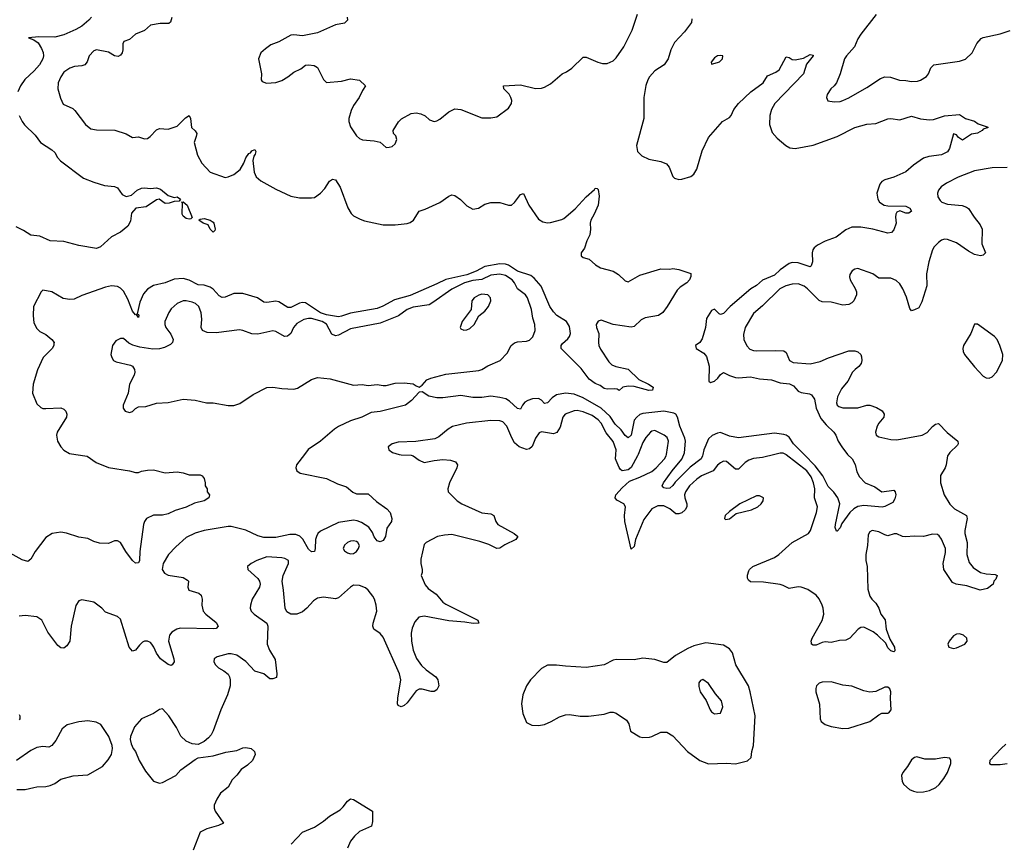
# Model space of a CAD drawing. Header units: inches. Extents: x 1603819 to 1745079, y 385938 to 533966.
# Tile 90 of 256: x 1632914 to 1639511, y 427395 to 432912. Entities that reach past the tile are written whole.
import ezdxf

# ---------------------------------------------------------------- set-up
doc = ezdxf.new("R2010")
doc.units = ezdxf.units.IN
doc.header["$MEASUREMENT"] = 0
doc.layers.add('B6432', color=7, linetype='Continuous')
doc.layers.add('B6433', color=7, linetype='Continuous')

msp = doc.modelspace()

# ---------------------------------------------------------------- linework, layer by layer
at = {"layer": 'B6432', "color": 5}
for points, elevation in [([(1633290, 430000), (1633367.4, 429987.4), (1633425.6, 429945.6), (1633510, 429912), (1633650, 429890.4), (1633690, 429879.1), (1633710, 429879.1), (1633730, 429887.7), (1633770, 429894.9), (1633810, 429896.3), (1633890, 429877.1), (1633970, 429882.6), (1634010, 429876.5), (1634050, 429863.8), (1634123.4, 429863.4), (1634136.4, 429856.4), (1634150, 429838), (1634157.3, 429810), (1634156, 429790), (1634170.8, 429770), (1634171.3, 429750), (1634186, 429730), (1634181, 429710), (1634151.3, 429690), (1634086.5, 429673.5), (1634030, 429647.4), (1633955.9, 429624.1), (1633910, 429602.3), (1633870, 429593.8), (1633810, 429593.3), (1633763.7, 429570), (1633750.3, 429550), (1633744.9, 429530), (1633720.3, 429350), (1633717.1, 429290), (1633710, 429274), (1633690, 429272.7), (1633670, 429289.5), (1633625.6, 429350), (1633590, 429409.3), (1633570, 429422), (1633550, 429420.9), (1633510, 429403.7), (1633450, 429406), (1633410, 429417.7), (1633370, 429436.9), (1633310, 429445.1), (1633228.1, 429471.9), (1633190, 429479.6), (1633131.3, 429470), (1633090, 429444.5), (1633018.4, 429350), (1632990, 429299), (1632970, 429282.7), (1632930, 429295.1), (1632850, 429338)], 340), ([(1634822.1, 430000), (1634768.2, 429930), (1634764.9, 429910), (1634770.5, 429890.5), (1634794.2, 429874.2), (1634970, 429839.6), (1635043.2, 429803.2), (1635103.5, 429783.5), (1635146.6, 429746.6), (1635170, 429736.9), (1635250, 429736), (1635304, 429684), (1635374.6, 429634.6), (1635396.3, 429610), (1635408.4, 429570), (1635404.4, 429550), (1635374.9, 429505.1), (1635364, 429450), (1635350, 429424), (1635330, 429414), (1635310, 429420.9), (1635290, 429447), (1635277.6, 429477.6), (1635253.5, 429513.5), (1635204.3, 429544.3), (1635175.8, 429555.8), (1635150, 429558.6), (1635050, 429544.7), (1634930, 429485.2), (1634912.8, 429470), (1634901.9, 429450), (1634896.3, 429430), (1634894.7, 429370), (1634890, 429349.6), (1634870, 429348.4), (1634850, 429365.3), (1634811.6, 429431.6), (1634792.1, 429452.1), (1634764.3, 429464.3), (1634724.8, 429464.8), (1634630, 429443.6), (1634550, 429443.5), (1634510, 429455), (1634430, 429493.5), (1634330, 429516.5), (1634310, 429516.8), (1634150.2, 429489.9), (1634090, 429471.6), (1634030, 429444.5), (1633959.3, 429380.7), (1633911.6, 429330), (1633875.3, 429270), (1633869.4, 429230), (1633885.5, 429205.5), (1633910, 429192.3), (1634010, 429174.7), (1634038.5, 429158.5), (1634046, 429150), (1634041.6, 429110), (1634047.7, 429090), (1634114.8, 429070), (1634130, 429057.3), (1634137, 429030), (1634134, 428990), (1634144.4, 428950), (1634161.3, 428930), (1634230, 428875.3), (1634243.7, 428850), (1634230, 428833.6), (1634210, 428830.9), (1633990, 428835.2), (1633968, 428830), (1633934, 428810), (1633918.3, 428790), (1633911.3, 428750), (1633946, 428630), (1633948.2, 428610), (1633936, 428590), (1633930, 428587.3), (1633910, 428593.3), (1633857.4, 428630), (1633830, 428667.8), (1633814, 428710), (1633800.7, 428730), (1633790, 428740.3), (1633770, 428748.9), (1633750, 428748.7), (1633738.1, 428741.9), (1633716.6, 428723.4), (1633690, 428689.5), (1633670, 428682), (1633647.6, 428710), (1633590, 428896), (1633570, 428915.1), (1633490, 428943.7), (1633463.7, 428970), (1633410, 429009.5), (1633330, 429026.6), (1633310, 429019.3), (1633290, 428988.7), (1633258.9, 428850), (1633250.3, 428750), (1633230, 428717.2), (1633210, 428701.2), (1633190, 428704.5), (1633170, 428720.7), (1633102.6, 428810), (1633061.6, 428890), (1633030, 428911.2), (1632950, 428920.5), (1632910, 428916.9)], 360), ([(1635456.9, 430000), (1635470, 429996.4), (1635535.9, 429995.9), (1635550.5, 429990.5), (1635590, 429961), (1635624.9, 429944.9), (1635690, 429960.3), (1635750, 429966.7), (1635801.3, 429961.3), (1635834.8, 429950), (1635847.7, 429930), (1635843.8, 429910), (1635793.7, 429810), (1635783.1, 429770), (1635783.8, 429750), (1635845.3, 429690), (1635876.4, 429670), (1636009.4, 429609.4), (1636070, 429601.5), (1636090, 429590.3), (1636104.6, 429550), (1636118.4, 429530), (1636227.7, 429470), (1636250.7, 429450), (1636237.3, 429430), (1636165.1, 429394.9), (1636130, 429372.6), (1636110.2, 429369.8), (1636056.6, 429396.6), (1635997.9, 429417.9), (1635810, 429462.6), (1635760.5, 429459.5), (1635714, 429450), (1635637.3, 429410), (1635624, 429396), (1635602.2, 429297.8), (1635600.7, 429270), (1635610.2, 429230), (1635610.2, 429210), (1635603.6, 429190), (1635630, 429126.5), (1635650, 429102.2), (1635703.4, 429063.3), (1635750, 429011.2), (1635770, 428996.6), (1635984, 428890), (1635991.3, 428870), (1635952.8, 428867.2), (1635896.4, 428876.4), (1635790, 428884.6), (1635624, 428916), (1635589.4, 428910.6), (1635562.1, 428877.9), (1635543.7, 428836.3), (1635537.8, 428802.2), (1635538.5, 428750), (1635550.2, 428690), (1635573.8, 428633.8), (1635606.4, 428586.4), (1635637.3, 428557.3), (1635701.6, 428510), (1635716.4, 428490), (1635723, 428450), (1635710, 428422.7), (1635690, 428412.3), (1635670, 428411.8), (1635610, 428427.8), (1635590, 428427.3), (1635570, 428416.2), (1635510, 428336), (1635490, 428318), (1635470, 428309.6), (1635450, 428319), (1635445.6, 428330), (1635448.1, 428368.1), (1635467.1, 428490), (1635459.4, 428530), (1635350, 428776.4), (1635330, 428800.3), (1635286, 428830), (1635281.2, 428850), (1635282.9, 428870), (1635308, 428950), (1635302.3, 428990), (1635291.2, 429030), (1635280.2, 429050), (1635250, 429089.8), (1635230, 429106.2), (1635190, 429122), (1635150, 429124.2), (1635130, 429111.8), (1635050, 429038.7), (1635030, 429033.6), (1634950, 429044.2), (1634910, 429036.8), (1634881.7, 429018.3), (1634838.7, 428970), (1634810, 428946), (1634770, 428931.1), (1634730, 428931.1), (1634705, 428945), (1634692.6, 428970), (1634682.6, 429090), (1634673, 429150), (1634680.5, 429190), (1634715.6, 429270), (1634715.1, 429290), (1634690, 429303.6), (1634670, 429308), (1634570, 429314.2), (1634502, 429290), (1634464, 429270), (1634441, 429250), (1634442.8, 429230), (1634510.6, 429170), (1634522, 429150), (1634526, 429130), (1634521.6, 429110), (1634472.4, 429030), (1634460.4, 428990), (1634459.3, 428970), (1634466, 428950), (1634484.9, 428930), (1634570.3, 428870), (1634576.5, 428850), (1634571.3, 428730), (1634588, 428688), (1634626.8, 428626.8), (1634636.9, 428530), (1634634.2, 428505.8), (1634610, 428495.8), (1634590, 428496.8), (1634550, 428530.8), (1634490, 428548.9), (1634430, 428614), (1634370, 428654.3), (1634330, 428664.5), (1634310, 428664), (1634236.2, 428643.8), (1634216.3, 428630), (1634214.9, 428610), (1634226, 428590), (1634245.5, 428570), (1634282, 428550), (1634310, 428527.3), (1634320.4, 428510), (1634325.3, 428490), (1634324.2, 428450), (1634307.6, 428390), (1634262.6, 428290), (1634211.5, 428148.5), (1634197.4, 428122.6), (1634178.5, 428101.5), (1634150, 428077), (1634110, 428056), (1634070, 428060.9), (1634030, 428079.5), (1633993.3, 428113.3), (1633965.6, 428170), (1633914, 428250), (1633870, 428295.1), (1633850, 428292.3), (1633810, 428264.5), (1633730.5, 428229.5), (1633684.1, 428175.9), (1633657.3, 428110), (1633653.4, 428090), (1633660.5, 428060.5), (1633674.8, 428030), (1633690.7, 428010), (1633714, 427950), (1633757.5, 427877.5), (1633810, 427810.8), (1633850, 427798), (1633870, 427803), (1633959.3, 427850), (1633993, 427887), (1634090, 427957.3), (1634110, 427967.3), (1634210, 427980.5), (1634294.5, 428005.5), (1634370, 428017.6), (1634410, 428034.4), (1634430, 428037.1), (1634464.7, 428030), (1634486.8, 428010), (1634490.8, 427990), (1634473.4, 427950), (1634441.3, 427918.7), (1634399.1, 427890), (1634369, 427851), (1634338.6, 427821.4), (1634310, 427772.3), (1634260.5, 427730), (1634234, 427690), (1634218, 427650), (1634216.3, 427630), (1634224.9, 427610), (1634279.1, 427530), (1634246.1, 427513.9), (1634168.5, 427491.5), (1634123, 427470), (1634076.9, 427350)], 380), ([(1637973.4, 430000), (1637890, 429980.2), (1637830, 429973.7), (1637798.3, 429961.7), (1637773.6, 429946.4), (1637730, 429902.4), (1637710, 429900.6), (1637650, 429953.8), (1637630, 429955.6), (1637610, 429944.2), (1637590, 429927.6), (1637559.6, 429890), (1637483, 429857), (1637450, 429835.2), (1637402.6, 429790), (1637375.6, 429750), (1637369.2, 429730), (1637369.6, 429710), (1637383.9, 429670), (1637383, 429650), (1637372.5, 429630), (1637350, 429609.9), (1637330, 429601.6), (1637310, 429602.5), (1637270, 429635.8), (1637230, 429655.9), (1637190, 429655.5), (1637150, 429636.2), (1637096.8, 429563.2), (1637040.9, 429430), (1637030, 429383.7), (1637010, 429364.5), (1636968.7, 429551.3), (1636966.2, 429590), (1636972.9, 429650), (1636961, 429670), (1636914.3, 429694.3), (1636902.7, 429710), (1636907.5, 429730), (1636950, 429777.4), (1636998.8, 429821.2), (1637070, 429848.1), (1637150, 429886.7), (1637178.4, 429910), (1637233.7, 429970), (1637245.5, 429990), (1637247, 430000)], 380), ([(1637056.9, 430000), (1637052.7, 429990), (1637010, 429912.2), (1636990, 429895.8), (1636950.6, 429890.6), (1636938.5, 429898.5), (1636930, 429911.8), (1636910, 429959.1), (1636907, 429970), (1636908.4, 430000)], 380), ([(1637491.4, 430000), (1637489.6, 429990), (1637479.8, 429970), (1637405.5, 429914.5), (1637304.9, 429815.1), (1637290, 429792.8), (1637270, 429774.3), (1637250, 429771.3), (1637230, 429777), (1637218.4, 429790), (1637227.3, 429810), (1637284.5, 429890), (1637350.7, 429969.3), (1637364.3, 430000)], 360), ([(1639137.1, 430000), (1639130.3, 429990), (1639122, 429930), (1639115, 429910), (1639082.2, 429857.8), (1639082.3, 429810), (1639106.9, 429730), (1639145.9, 429665.9), (1639176.4, 429636.4), (1639256.5, 429590), (1639260.2, 429580.2), (1639262.8, 429570), (1639245.5, 429490), (1639245.9, 429470), (1639262.2, 429410), (1639260.5, 429330), (1639275.1, 429275.1), (1639301.9, 429241.9), (1639350.1, 429210.1), (1639390, 429199.2), (1639450, 429196.4), (1639462.8, 429190), (1639454.4, 429165.6), (1639441, 429150), (1639436, 429130), (1639397.5, 429102.5), (1639350, 429091.6), (1639259.2, 429119.2), (1639188.7, 429130), (1639163, 429143), (1639105.1, 429230), (1639102, 429270), (1639117.8, 429342.2), (1639117.6, 429370), (1639090, 429432.2), (1639074.6, 429454.6), (1639062.8, 429462.8), (1639030, 429465.6), (1638970, 429449.9), (1638907.6, 429452.4), (1638850, 429448), (1638829.7, 429450), (1638790, 429467.6), (1638772.6, 429467.4), (1638730, 429455.3), (1638710, 429460.7), (1638670, 429481.8), (1638626, 429490), (1638610, 429482), (1638599.6, 429460.4), (1638594.7, 429390), (1638582.2, 429330), (1638583.2, 429290), (1638591.8, 429250), (1638596.7, 429096.7), (1638610.3, 429050), (1638623.7, 429030), (1638650, 429004.4), (1638670, 428970.4), (1638684.2, 428930), (1638711.6, 428891.6), (1638718.8, 428830), (1638743.2, 428763.2), (1638775.2, 428710), (1638776.5, 428683.5), (1638770, 428678.4), (1638750, 428685.3), (1638730, 428705.1), (1638716, 428736), (1638661.2, 428790), (1638631.6, 428811.6), (1638570, 428843.1), (1638550, 428841.1), (1638532.7, 428830), (1638476.4, 428770), (1638450, 428756), (1638406, 428754), (1638350, 428739.7), (1638310, 428744), (1638290, 428740.5), (1638250, 428723.1), (1638230, 428722.4), (1638219.5, 428730), (1638218, 428738), (1638216.9, 428750), (1638223.5, 428770), (1638290, 428887.7), (1638301.5, 428930), (1638297.6, 428970), (1638289.8, 428990), (1638270, 429032), (1638250, 429057.6), (1638194.9, 429094.9), (1638150.7, 429110.7), (1638130, 429113.8), (1638070, 429101.2), (1638030, 429122.2), (1638010, 429127.7), (1637896.7, 429143.3), (1637810, 429146.6), (1637797.4, 429157.4), (1637791.2, 429171.2), (1637791.2, 429191.2), (1637798.9, 429221.1), (1637803.1, 429230), (1637826.3, 429250), (1637970, 429310.2), (1638000.4, 429330), (1638089.7, 429410), (1638198.3, 429470), (1638212.5, 429490), (1638252.2, 429610), (1638258.3, 429650), (1638239.9, 429710), (1638240.4, 429770), (1638232.5, 429810), (1638215.9, 429850), (1638186.8, 429890), (1638050, 429998.2), (1638046.2, 430000)], 380), ([(1638460.4, 430000), (1638490.4, 429970), (1638511.9, 429931.9), (1638523.1, 429883.1), (1638540.5, 429850), (1638578.8, 429810), (1638643.9, 429783.9), (1638690, 429750.6), (1638770, 429761), (1638778.8, 429750), (1638784, 429730), (1638778, 429702), (1638762.8, 429677.2), (1638710, 429651.5), (1638692.1, 429647.9), (1638570, 429657.8), (1638530, 429651.7), (1638503.6, 429636.4), (1638476.1, 429610), (1638422, 429538), (1638410, 429509.4), (1638390, 429486), (1638387, 429487), (1638378.4, 429510), (1638380.5, 429530), (1638408.5, 429670), (1638395.6, 429710), (1638368.2, 429748.2), (1638330, 429786), (1638295.6, 429855.6), (1638244.3, 429924.3), (1638168.9, 430000)], 360), ([(1632910, 428258), (1632915.3, 428250), (1632915.3, 428230), (1632910, 428222.9)], 360), ([(1632894.9, 427754.9), (1632950, 427755.6), (1633010, 427769), (1633030, 427773.8), (1633090, 427775.6), (1633118, 427782), (1633150, 427796.5), (1633190, 427824.2), (1633272, 427848), (1633370, 427852.9), (1633469.5, 427910), (1633506.5, 427953.5), (1633529.4, 427990), (1633536, 428030), (1633533.2, 428050), (1633512, 428110), (1633457.2, 428190), (1633427.6, 428207.6), (1633370, 428215.1), (1633310, 428208.4), (1633231.8, 428188.2), (1633198, 428162), (1633157, 428083), (1633130, 428049.6), (1633110, 428039.6), (1633070, 428044.2), (1633030, 428037.4), (1632990, 428015.8), (1632892.7, 427950)], 380), ([(1639521, 428059), (1639488.9, 428031.1), (1639413.4, 427950), (1639411, 427930), (1639423.7, 427923.7), (1639483.1, 427923.1), (1639528.8, 427928.8)], 420), ([(1634732, 427390), (1634809.5, 427470), (1634890, 427503.1), (1634950, 427543.1), (1634990, 427578), (1635060.9, 427619.1), (1635081.3, 427638.7), (1635110, 427678), (1635130, 427693), (1635150, 427688), (1635278.8, 427610), (1635278.5, 427541.5), (1635270.8, 427510), (1635190, 427473.6), (1635156.3, 427443.7), (1635131.4, 427408.6), (1635110, 427363.7)], 380)]:
    msp.add_lwpolyline(points, dxfattribs=dict(at, elevation=elevation))
for points, elevation in [([(1637870, 429722), (1637850, 429721.6), (1637738, 429670), (1637670, 429618), (1637640.7, 429590), (1637636, 429570), (1637643.8, 429563.8), (1637670, 429568.4), (1637714.9, 429605.1), (1637817.2, 429630), (1637858.4, 429650), (1637882, 429670), (1637895.1, 429690), (1637897.2, 429710)], 420), ([(1635150, 429422), (1635130, 429419.7), (1635109.4, 429410.6), (1635090, 429393.3), (1635081.3, 429370), (1635090, 429354), (1635110, 429341.6), (1635130, 429334.9), (1635150, 429336.4), (1635170, 429350.4), (1635184, 429370), (1635190.7, 429390), (1635179.1, 429410), (1635170, 429416.8)], 380), ([(1639210, 428798.4), (1639190, 428795), (1639170, 428783.8), (1639141.3, 428750), (1639133.1, 428730), (1639139.3, 428710), (1639170, 428699.7), (1639190, 428703.5), (1639246.6, 428730), (1639262.2, 428750), (1639258.9, 428770), (1639238, 428790)], 420), ([(1637510, 428738.4), (1637430, 428717.3), (1637390, 428700.7), (1637307.3, 428652.7), (1637250, 428606.3), (1637230, 428607.1), (1637170, 428626), (1637090, 428634.5), (1637030, 428624.4), (1636910, 428626), (1636890, 428621.7), (1636829, 428591), (1636710, 428573.5), (1636570, 428581), (1636510, 428588.9), (1636450, 428588.4), (1636410, 428566.3), (1636336.4, 428490), (1636310, 428449.3), (1636285.3, 428390), (1636275.3, 428330), (1636285.3, 428265.3), (1636310, 428204.7), (1636345.5, 428185.5), (1636390, 428183.8), (1636430, 428190.4), (1636476, 428210), (1636530, 428241.3), (1636570, 428256.4), (1636598, 428258), (1636670, 428246.4), (1636725.7, 428245.7), (1636830, 428260.3), (1636870, 428272.8), (1636890, 428272.8), (1636910, 428267), (1636979.6, 428219.6), (1636994.7, 428194.7), (1637006.4, 428146.4), (1637070, 428108.5), (1637090, 428103.1), (1637133.2, 428106.8), (1637150, 428110.3), (1637210, 428138.9), (1637250, 428138.7), (1637290, 428115.5), (1637388.2, 428010), (1637470.7, 427950), (1637530, 427928.2), (1637650, 427931.8), (1637710, 427927.2), (1637790, 427948.2), (1637814, 427970), (1637818.4, 428010), (1637829.7, 428050.3), (1637842.4, 428250), (1637808.4, 428410), (1637795.9, 428450), (1637712.2, 428590), (1637690, 428671.5), (1637670, 428698.5), (1637630, 428722.2)], 420), ([(1637490, 428492.3), (1637474.4, 428485.6), (1637464, 428470), (1637464.9, 428444.9), (1637474, 428410), (1637512.3, 428352.3), (1637540.7, 428290), (1637550, 428276), (1637570, 428262.8), (1637610, 428267.3), (1637624.5, 428310), (1637615.6, 428350), (1637575.4, 428395.4), (1637530, 428465.2)], 440), ([(1638350, 428476.6), (1638290, 428474.8), (1638271.4, 428468.6), (1638260.7, 428459.3), (1638252.3, 428450), (1638247.2, 428432.8), (1638247.8, 428410), (1638272.6, 428327.4), (1638277.6, 428230), (1638283.8, 428210), (1638310, 428190.4), (1638350, 428177), (1638430, 428164.9), (1638470, 428166.7), (1638608.7, 428210), (1638670, 428256), (1638690, 428266), (1638730, 428266), (1638738, 428270), (1638753.2, 428290), (1638747.3, 428367.3), (1638749.7, 428410), (1638743.5, 428430), (1638730, 428441.7), (1638710, 428442), (1638650, 428412.1), (1638610, 428407.8), (1638570, 428415.6), (1638490, 428448.2), (1638430, 428453.9)], 420), ([(1638925.2, 427974.8), (1638910, 427969.4), (1638890, 427953.2), (1638863.1, 427910), (1638830.6, 427870), (1638823, 427850), (1638826, 427810), (1638838, 427790), (1638876.5, 427756.5), (1638903.4, 427743.4), (1638930, 427738.6), (1638970, 427739.7), (1639010, 427748.5), (1639051.1, 427770), (1639073.7, 427790), (1639106.6, 427830), (1639129.6, 427870), (1639152.7, 427930), (1639153.2, 427950), (1639144.7, 427964.7), (1639110, 427969.4), (1639050, 427959.7), (1638978.9, 427958.9)], 420)]:
    msp.add_lwpolyline(points, close=True, dxfattribs=dict(at, elevation=elevation))
at = {"layer": 'B6433', "color": 5}
for points, elevation in [([(1633396, 432930), (1633377.3, 432910), (1633330, 432869.6), (1633290, 432845.6), (1633210, 432809.7), (1633150, 432794), (1633043.7, 432796.3), (1632974, 432790), (1633010, 432778), (1633037.4, 432757.4), (1633059.9, 432719.9), (1633071.3, 432691.3), (1633073.2, 432670), (1633070, 432649.6), (1633047.9, 432610), (1633012.4, 432570), (1632948.5, 432511.5), (1632920.2, 432470), (1632901.1, 432430)], 320), ([(1633932.9, 432927.1), (1633923.6, 432896.4), (1633913.6, 432886.4), (1633854.4, 432885.6), (1633790, 432874.7), (1633750, 432840.4), (1633690, 432814.7), (1633650, 432779.7), (1633612.9, 432767.1), (1633605.8, 432750), (1633605.8, 432710), (1633601.1, 432690), (1633590, 432675.6), (1633573.5, 432666.5), (1633550, 432670.8), (1633510, 432694.8), (1633430, 432709.7), (1633410, 432702.6), (1633380.9, 432670), (1633366, 432630), (1633350.4, 432610), (1633330, 432603.5), (1633281.6, 432598.4), (1633250, 432588), (1633210, 432560.5), (1633188.9, 432530), (1633172, 432490), (1633168.8, 432450), (1633187.5, 432387.5), (1633206.1, 432346.1), (1633270, 432316.4), (1633284.5, 432304.5), (1633354.9, 432210), (1633390, 432182), (1633430, 432173.7), (1633552.7, 432172.7), (1633628.7, 432148.7), (1633670, 432123.8), (1633710, 432127.3), (1633750, 432114), (1633770, 432116.3), (1633789.2, 432130), (1633830, 432174.8), (1633850, 432184), (1633910, 432179.3), (1633970, 432199.3), (1634025.5, 432254.5), (1634050, 432271), (1634059.5, 432250), (1634065.7, 432190), (1634090, 432168), (1634100.3, 432150), (1634097.7, 432130), (1634083.2, 432090), (1634105.6, 432005.6), (1634134.9, 431950), (1634190.7, 431890), (1634290, 431855.3), (1634310, 431858.9), (1634350, 431876), (1634390.7, 431909.3), (1634415.1, 431950), (1634430, 431987.3), (1634450, 432015.5), (1634459.7, 432020.3), (1634470, 432034), (1634490, 432042.8), (1634495.3, 432030), (1634492.2, 432012.2), (1634482.4, 431997.6), (1634476.5, 431970), (1634485.5, 431890), (1634499.1, 431859.1), (1634530, 431833.7), (1634630, 431776.9), (1634730, 431730.4), (1634790, 431719.5), (1634870, 431719.5), (1634890, 431721.6), (1634929.5, 431750), (1634958.9, 431781.1), (1634990, 431830.7), (1635010, 431844), (1635030, 431839.1), (1635060.5, 431790), (1635112.5, 431652.5), (1635134.4, 431614.4), (1635150, 431598), (1635194.9, 431574.9), (1635225.1, 431565.1), (1635350, 431537.1), (1635430, 431538), (1635510, 431547.8), (1635530, 431554), (1635551.6, 431570), (1635590, 431630.6), (1635630, 431643), (1635730, 431688), (1635790, 431730.4), (1635810, 431738), (1635830, 431735.5), (1635867.4, 431707.4), (1635910, 431664.9), (1635950, 431643), (1635988.7, 431650), (1636030, 431677.1), (1636070, 431686.7), (1636130, 431688.4), (1636190, 431670.5), (1636210, 431670.6), (1636230, 431687.3), (1636270, 431742), (1636290, 431746.8), (1636324.4, 431670), (1636390, 431575.5), (1636418, 431558), (1636450, 431552.4), (1636470, 431554), (1636547.1, 431572.9), (1636559.8, 431580.2), (1636634.6, 431645.4), (1636710, 431725.5), (1636765.4, 431774.6), (1636770, 431784.7), (1636782, 431782), (1636790, 431774), (1636796.3, 431730), (1636790.5, 431670.5), (1636763.8, 431610), (1636740.5, 431570), (1636735.5, 431550), (1636738.4, 431510), (1636733, 431470), (1636713, 431430), (1636699, 431381), (1636676, 431350), (1636676, 431330), (1636690, 431318.8), (1636730, 431307.3), (1636771, 431270), (1636804.7, 431250), (1636890, 431227.7), (1636926.4, 431206.4), (1636970, 431164), (1636990, 431157.3), (1637070, 431200.7), (1637210, 431242.8), (1637270, 431241), (1637290, 431244.7), (1637330, 431238), (1637410, 431212), (1637411, 431191), (1637401, 431170), (1637382.8, 431150), (1637338.9, 431121.1), (1637319.2, 431100.8), (1637252.9, 430990), (1637222.6, 430950), (1637194.9, 430930), (1637104.7, 430915.3), (1637078.5, 430901.5), (1637030, 430856.4), (1637010, 430852.2), (1636889.2, 430870), (1636810, 430898.4), (1636790, 430891.8), (1636777, 430870), (1636779.6, 430850), (1636794.7, 430810), (1636790.9, 430750), (1636794.8, 430730), (1636805.2, 430705.2), (1636861.1, 430621.1), (1636881.2, 430601.2), (1636908.6, 430588.6), (1636991.4, 430571.4), (1637061.3, 430501.3), (1637127.3, 430470), (1637157.3, 430450), (1637154, 430430), (1637130, 430427.6), (1637030, 430455.1), (1636990, 430457.2), (1636954, 430450), (1636931.3, 430428.7), (1636918, 430438), (1636900.2, 430440.2), (1636850, 430437.2), (1636830, 430441.2), (1636802.7, 430462.7), (1636770, 430476), (1636730, 430503.7), (1636675.8, 430575.8), (1636541.2, 430710), (1636542, 430730), (1636550, 430742.8), (1636586.1, 430773.9), (1636596.9, 430790), (1636603.5, 430810), (1636597.4, 430857.4), (1636577.2, 430890), (1636512.7, 430930), (1636490, 430955.1), (1636466.9, 430990), (1636407.1, 431127.1), (1636361.4, 431181.4), (1636339.5, 431199.5), (1636250, 431227.5), (1636190, 431267.2), (1636170, 431275), (1636130, 431276.5), (1636030, 431259), (1635972.1, 431227.9), (1635910, 431202.7), (1635768.2, 431171.8), (1635710, 431141.7), (1635530, 431065.7), (1635424.8, 431035.2), (1635347.5, 430992.5), (1635310, 430977.1), (1635130, 430947), (1635070, 430925.3), (1635050, 430922.8), (1634970, 430935.5), (1634930, 430949), (1634830, 431016.3), (1634810, 431017.5), (1634790, 431012.2), (1634730, 430984.4), (1634710, 430983.2), (1634650, 431022.9), (1634630, 431026), (1634570, 431017.2), (1634550, 431021.1), (1634507, 431050), (1634410, 431077.5), (1634350, 431078.5), (1634290, 431053.8), (1634270, 431052), (1634250, 431063.1), (1634210, 431107.9), (1634190, 431121), (1634150, 431133.2), (1634110, 431137.1), (1634050, 431168.3), (1634010, 431178.8), (1633950, 431175), (1633890, 431149), (1633810, 431131.8), (1633770, 431106.9), (1633743.7, 431076.3), (1633719.3, 431020.7), (1633702, 430942), (1633710, 430938), (1633713, 430930), (1633710, 430918), (1633698, 430938), (1633690, 430936), (1633670, 430960.5), (1633639.5, 431039.5), (1633610, 431094.3), (1633590, 431114.7), (1633570, 431125.1), (1633530, 431128.6), (1633490, 431120.9), (1633330, 431064), (1633278.9, 431041.1), (1633250, 431036.9), (1633205.6, 431045.6), (1633130, 431089.6), (1633070, 431099.5), (1633057.3, 431090), (1633007.9, 430990), (1633003.9, 430930), (1633010, 430881), (1633030, 430843.8), (1633050, 430824.4), (1633090, 430802.4), (1633130.2, 430770.2), (1633144.4, 430750), (1633144.1, 430744.1), (1633142.6, 430730), (1633131.7, 430710), (1633071.7, 430650), (1633033, 430567), (1633003.9, 430470), (1633001.2, 430410), (1633030, 430338), (1633055.4, 430315.4), (1633070, 430308.8), (1633090, 430307.4), (1633190, 430312), (1633210, 430303), (1633223, 430290), (1633230.3, 430270), (1633227, 430250), (1633166.3, 430150), (1633161.1, 430130), (1633167.2, 430090), (1633190.2, 430050.2), (1633210, 430028.7), (1633247, 430007), (1633290, 430000)], 340), ([(1635107.3, 432930), (1635110.4, 432909.6), (1635090, 432889.5), (1635030, 432878), (1634910, 432825.1), (1634810, 432804.5), (1634750, 432811.8), (1634730, 432809.3), (1634650, 432764.5), (1634596.9, 432743.1), (1634562, 432718), (1634530.7, 432690), (1634514, 432650), (1634534.8, 432550), (1634531.3, 432510), (1634538, 432498), (1634566.8, 432486.8), (1634630, 432490.7), (1634670, 432505.5), (1634711.4, 432528.6), (1634750, 432560.7), (1634797.5, 432582.5), (1634830, 432606.8), (1634850, 432610.8), (1634886.4, 432606.4), (1634910, 432592), (1634950, 432512), (1634970, 432492), (1635070, 432500.7), (1635130, 432514.9), (1635190, 432506.8), (1635231.3, 432470), (1635210, 432438), (1635187.7, 432390), (1635150, 432337.2), (1635135.1, 432304.9), (1635120.2, 432250), (1635119.6, 432230), (1635130, 432194.8), (1635170, 432133.4), (1635190, 432115.5), (1635210, 432108.2), (1635290, 432100.7), (1635330, 432091.3), (1635370, 432056), (1635390, 432057.3), (1635410, 432063), (1635430, 432080.7), (1635440.9, 432110), (1635435.1, 432135.1), (1635418, 432150), (1635415.3, 432170), (1635452.9, 432227.1), (1635472.5, 432247.5), (1635536.6, 432283.4), (1635570, 432288), (1635601.6, 432281.6), (1635630, 432267.3), (1635660.3, 432240.3), (1635690, 432230.4), (1635710, 432234.4), (1635730, 432245.3), (1635790, 432294.9), (1635830, 432316), (1635870, 432310.3), (1636010, 432253.7), (1636070, 432254), (1636110, 432260.4), (1636190, 432320.4), (1636209.6, 432350), (1636211, 432370), (1636205.4, 432390), (1636193.6, 432413.6), (1636157, 432450), (1636155.3, 432470), (1636270, 432476.9), (1636370, 432450.3), (1636410, 432454.4), (1636430, 432460.4), (1636470, 432483), (1636549.2, 432550), (1636577.7, 432562.3), (1636613.6, 432586.4), (1636690, 432660.5), (1636710, 432661.6), (1636786.8, 432626.8), (1636818.3, 432618.3), (1636850, 432618.9), (1636890, 432637.4), (1636910, 432657.4), (1636962.2, 432730), (1637017, 432843), (1637054, 432950)], 360), ([(1637417.3, 432917.3), (1637414, 432894), (1637367.7, 432830), (1637300.6, 432759.4), (1637276.4, 432710), (1637258.4, 432650), (1637232.4, 432610), (1637168.9, 432570), (1637132.9, 432530), (1637121.8, 432510), (1637108.8, 432471.2), (1637095.9, 432390), (1637096.5, 432250), (1637047.7, 432070), (1637052.2, 432030), (1637081.2, 432001.2), (1637130, 431978), (1637210, 431962.8), (1637247.3, 431947.3), (1637264.5, 431924.5), (1637290, 431862), (1637302, 431850), (1637330, 431841), (1637350, 431844), (1637410, 431860.7), (1637430, 431877.3), (1637450, 431911), (1637487.3, 432032.7), (1637530, 432124), (1637622, 432230), (1637670, 432256), (1637681.2, 432270), (1637699.3, 432310), (1637729.4, 432350), (1637812.1, 432427.9), (1637894.3, 432490), (1637923.8, 432536.2), (1637980.4, 432559.6), (1638003.2, 432576.8), (1638050, 432662.8), (1638070, 432658), (1638090, 432646.4), (1638110, 432643.8), (1638165.4, 432654.6), (1638210, 432678.8), (1638230, 432674), (1638230.7, 432670.7), (1638186.2, 432613.8), (1638164.9, 432550), (1637973.8, 432350), (1637951.4, 432310), (1637940.2, 432270), (1637937.2, 432210), (1637956.2, 432156.2), (1637990, 432119.3), (1638047.3, 432070), (1638073.8, 432053.8), (1638110.4, 432050.4), (1638230, 432071.6), (1638390.4, 432130.4), (1638509.3, 432190), (1638590, 432211.7), (1638650, 432217), (1638730, 432248.5), (1638750, 432250.4), (1638810, 432242), (1638890, 432264.9), (1638950, 432248.5), (1639010, 432241.3), (1639035.6, 432244.4), (1639110, 432267.7), (1639210, 432278), (1639251.3, 432250), (1639312, 432232), (1639335.5, 432215.5), (1639395.3, 432195.3), (1639402, 432190), (1639370, 432179), (1639362.8, 432170), (1639330, 432152.3), (1639290, 432145.6), (1639230, 432105.2), (1639204.1, 432124.1), (1639190, 432142), (1639170, 432148.7), (1639142.4, 432050), (1639130, 432028), (1639090, 432007.6), (1639005, 431995), (1638970, 431984.7), (1638901.5, 431938.5), (1638850, 431892.2), (1638770, 431856.2), (1638710, 431839), (1638690, 431827.2), (1638676.2, 431810), (1638657.7, 431750), (1638662.4, 431710), (1638674.9, 431690), (1638706, 431670), (1638730, 431664.6), (1638850, 431663.6), (1638878, 431650), (1638888, 431630), (1638870, 431616.9), (1638850, 431615.1), (1638810, 431632.3), (1638790, 431622), (1638784, 431610), (1638782.3, 431590), (1638786.4, 431550), (1638770, 431505.2), (1638754.4, 431485.6), (1638730, 431481.3), (1638629, 431509), (1638550, 431521.4), (1638490, 431521.5), (1638450, 431505.4), (1638383.5, 431456.5), (1638310, 431428), (1638259.1, 431400.9), (1638236, 431384), (1638228.4, 431371.6), (1638224.5, 431350), (1638225.8, 431290), (1638216.7, 431263.3), (1638210, 431256.2), (1638130, 431284.5), (1638090, 431284.7), (1638070, 431278.9), (1638010, 431237.4), (1637970, 431201.7), (1637890, 431166.3), (1637850, 431130.8), (1637811.5, 431108.5), (1637674.6, 430990), (1637630, 430943), (1637610, 430937.6), (1637601.4, 430941.4), (1637570, 430972), (1637550, 430965.2), (1637514.9, 430910), (1637508.7, 430850), (1637486.3, 430773.7), (1637470.4, 430749.6), (1637442.8, 430730), (1637447.3, 430710), (1637498.7, 430678.7), (1637515.2, 430655.2), (1637532.3, 430592.3), (1637530.3, 430490.3), (1637542.2, 430482.2), (1637570, 430490.2), (1637591.5, 430510), (1637610, 430535.6), (1637630, 430547.9), (1637670, 430527.7), (1637710, 430515.6), (1637730, 430513), (1637810, 430519.3), (1637870, 430506), (1637950, 430500.2), (1638010, 430479.8), (1638072, 430472), (1638098.6, 430458.6), (1638130, 430424.2), (1638150, 430415.3), (1638206.6, 430406.6), (1638218.9, 430398.9), (1638238.9, 430370), (1638250.2, 430310), (1638281.6, 430241.6), (1638318, 430198), (1638368.4, 430150), (1638382.4, 430130), (1638397, 430090), (1638422, 430050), (1638460.2, 430000.2), (1638460.4, 430000)], 360), ([(1638652.8, 432947.1), (1638550, 432814.7), (1638530, 432783.6), (1638507.6, 432730), (1638452.9, 432670), (1638440.8, 432650), (1638410.2, 432550), (1638386, 432490), (1638371.6, 432468.4), (1638348.5, 432450), (1638324.9, 432410), (1638319.3, 432390), (1638328.8, 432368.8), (1638370, 432361.3), (1638410, 432364.9), (1638430, 432371.5), (1638470, 432389.2), (1638590, 432459), (1638681.1, 432518.9), (1638710, 432528.3), (1638748.2, 432528.2), (1638807.5, 432507.5), (1638850, 432505.2), (1638890, 432497.2), (1638930, 432499.7), (1638950, 432507.3), (1638989.1, 432530.9), (1639003.5, 432550), (1639017.6, 432590), (1639039.5, 432610), (1639210, 432634.4), (1639250, 432648.1), (1639295.1, 432690), (1639326.3, 432753.7), (1639354.8, 432785.2), (1639370, 432792.8), (1639482, 432818), (1639550, 432839.7)], 380), ([(1632911.4, 432270), (1632930, 432230.4), (1632947.5, 432207.5), (1633019.1, 432139.1), (1633052.7, 432090), (1633130, 432041.3), (1633150, 432021.6), (1633168.2, 431988.2), (1633187.1, 431967.1), (1633342.8, 431850), (1633410, 431823.1), (1633482.3, 431802.3), (1633550, 431794.9), (1633570, 431784.9), (1633601.2, 431741.2), (1633628, 431728), (1633662.3, 431737.7), (1633700.4, 431770), (1633730, 431784.2), (1633750, 431786.7), (1633790, 431781.5), (1633830, 431785.5), (1633857.2, 431777.2), (1633910, 431734.6), (1633950, 431721), (1633970, 431726), (1633991.1, 431708.9), (1633983.6, 431696.4), (1633950, 431695.3), (1633916.2, 431683.8), (1633890, 431681.3), (1633849.4, 431709.4), (1633830, 431705.1), (1633762.4, 431657.6), (1633692, 431650), (1633663.5, 431616.5), (1633656.9, 431563.1), (1633638, 431530), (1633590, 431489.2), (1633530, 431457.2), (1633456, 431390), (1633430, 431379.3), (1633310, 431399.6), (1633210, 431427.3), (1633118, 431430), (1633050, 431462), (1632989.6, 431469.6), (1632940.2, 431500.2), (1632890, 431524)], 320), ([(1639530, 431922.3), (1639430, 431920.6), (1639310, 431898.7), (1639202.3, 431857.7), (1639123.6, 431816.4), (1639087.8, 431792.2), (1639070.3, 431770), (1639064, 431750), (1639066.1, 431726.1), (1639080.6, 431700.6), (1639093, 431690), (1639130, 431676.5), (1639227.6, 431667.6), (1639257.4, 431657.4), (1639270, 431648.4), (1639308.4, 431590), (1639350, 431539.1), (1639362, 431510), (1639361.1, 431410), (1639385.5, 431350), (1639370, 431334.5), (1639352, 431330), (1639310, 431339.3), (1639270, 431361), (1639190, 431417.7), (1639130, 431440.4), (1639110, 431442.6), (1639090, 431435.4), (1639070, 431420.5), (1639041.1, 431390), (1639030.3, 431370), (1639004.7, 431290), (1638990.2, 431210), (1638990.9, 431130), (1638958.2, 431021.7), (1638937, 430983), (1638910, 430968.3), (1638890, 430961.6), (1638876.8, 430976.8), (1638854.6, 431054.6), (1638831.7, 431110), (1638810, 431141.7), (1638785.8, 431165.8), (1638750, 431180.6), (1638670, 431181.6), (1638630, 431209.3), (1638530, 431245.1), (1638510, 431240.9), (1638491, 431230), (1638475.5, 431204.5), (1638473, 431190), (1638478.4, 431170), (1638512.4, 431112.4), (1638520.2, 431090), (1638520.7, 431070), (1638502.8, 431030), (1638490, 431015.6), (1638470, 431003.5), (1638430, 430999.8), (1638350, 431021.1), (1638290, 431021.2), (1638270, 431031), (1638192.8, 431110), (1638170, 431127.8), (1638130, 431142.4), (1638090, 431140.8), (1638047, 431130), (1638007.8, 431110), (1637890, 430995.3), (1637830, 430945.1), (1637775.2, 430850), (1637764.5, 430804.5), (1637765.8, 430770), (1637786.8, 430726.8), (1637805.6, 430705.6), (1637830, 430696.1), (1637850, 430694.2), (1637977.3, 430697.3), (1638034.1, 430694.1), (1638050, 430683.8), (1638072.6, 430630), (1638095.5, 430615.5), (1638210, 430608), (1638276.9, 430623.1), (1638332.5, 430647.5), (1638470, 430692.9), (1638510, 430694.7), (1638530, 430687), (1638548.5, 430670), (1638554, 430654), (1638556.5, 430630), (1638551.4, 430610), (1638537, 430590), (1638510.4, 430570), (1638493.4, 430550), (1638462.3, 430490), (1638420.5, 430439.5), (1638393.9, 430386.1), (1638385.7, 430345.7), (1638390.7, 430330.7), (1638401.4, 430321.4), (1638430, 430311.3), (1638530, 430312), (1638589.9, 430330.1), (1638610, 430330.6), (1638654.4, 430314.4), (1638692.3, 430292.3), (1638704.8, 430270), (1638702.7, 430250), (1638669.3, 430210), (1638658.9, 430190), (1638648.2, 430150), (1638652, 430130), (1638670, 430117.3), (1638750, 430099.1), (1638790, 430097.5), (1638961.2, 430130), (1638993.2, 430146.8), (1639030, 430187.6), (1639050, 430202.6), (1639070, 430206.4), (1639128, 430148), (1639200.3, 430090), (1639202, 430070), (1639197.6, 430062.4), (1639146.3, 430013.7), (1639137.1, 430000)], 380), ([(1637364.3, 430000), (1637368.7, 430010), (1637374.5, 430090), (1637369.9, 430110), (1637337.9, 430190), (1637321.7, 430250), (1637310, 430269.1), (1637296.1, 430276.1), (1637229.5, 430289.5), (1637090, 430274.9), (1637070, 430266.7), (1637048.1, 430250), (1637031.6, 430230), (1637010.1, 430130), (1636990, 430111), (1636970, 430126), (1636944.4, 430164.4), (1636903.7, 430203.7), (1636870, 430254.1), (1636810.7, 430310.7), (1636690, 430379.6), (1636630, 430403.4), (1636570.2, 430409.8), (1636510, 430398.5), (1636480.6, 430379.4), (1636450, 430346), (1636430, 430341.3), (1636410, 430363.5), (1636390, 430374.7), (1636350, 430373.1), (1636317.8, 430362.2), (1636298.7, 430350), (1636282.3, 430330), (1636270, 430302.7), (1636250, 430307.8), (1636196.6, 430356.7), (1636171.9, 430371.9), (1636130, 430382.5), (1636070, 430390.6), (1636010, 430381.6), (1635950, 430381.5), (1635870, 430393.7), (1635750, 430378.7), (1635710, 430378.4), (1635655.3, 430390), (1635610, 430419), (1635590, 430418), (1635539, 430361), (1635498, 430330), (1635330, 430287), (1635270, 430280.7), (1635206, 430250), (1635130, 430226), (1635050, 430186.6), (1635023.8, 430170), (1634930.5, 430090), (1634847.3, 430032.7), (1634822.1, 430000)], 360), ([(1636908.4, 430000), (1636909.9, 430030), (1636890, 430086), (1636844.2, 430144.2), (1636809.6, 430209.6), (1636790.8, 430230.8), (1636750, 430261.8), (1636690, 430286.4), (1636650, 430293.7), (1636630, 430292), (1636569.7, 430270.3), (1636553, 430250), (1636536.3, 430183.7), (1636513.2, 430146.8), (1636490, 430139), (1636410, 430151.2), (1636394.4, 430145.6), (1636370.9, 430109.1), (1636347.5, 430052.5), (1636330, 430037.2), (1636310, 430033.8), (1636260.5, 430050), (1636230, 430078.5), (1636210.8, 430110.8), (1636177.4, 430190), (1636150, 430218.3), (1636130, 430224.9), (1636070, 430227.1), (1635906.8, 430210), (1635813.6, 430186.4), (1635785.3, 430170), (1635722, 430118), (1635695.2, 430104.8), (1635567.6, 430087.6), (1635450, 430082), (1635410.7, 430070), (1635382.8, 430050), (1635386.8, 430030), (1635412.3, 430012.3), (1635456.9, 430000)], 380), ([(1637247, 430000), (1637260.6, 430090), (1637252.6, 430112.6), (1637232.6, 430130), (1637170, 430159.7), (1637150, 430156.9), (1637141.3, 430150), (1637110, 430112.4), (1637090, 430078.9), (1637056.9, 430000)], 380), ([(1638168.9, 430000), (1638099.2, 430070), (1638070, 430115.3), (1638050, 430129.8), (1638034, 430133.9), (1637970, 430142.7), (1637730.6, 430110.6), (1637670, 430122), (1637610, 430146), (1637590, 430143.5), (1637553.1, 430126.9), (1637530, 430103.6), (1637496.9, 430030), (1637491.4, 430000)], 360), ([(1638046.2, 430000), (1638030, 430007.5), (1638010, 430008.7), (1637973.4, 430000)], 380)]:
    msp.add_lwpolyline(points, dxfattribs=dict(at, elevation=elevation))
for points, elevation in [([(1637610, 432673.2), (1637590, 432669), (1637570, 432656), (1637547.1, 432627.1), (1637550, 432614), (1637590, 432625.5), (1637602, 432630), (1637622, 432650), (1637626, 432670)], 380), ([(1634050, 431577), (1634030, 431579.6), (1634010, 431595.1), (1634003.1, 431610), (1634006, 431686), (1633998, 431690), (1634010, 431693), (1634036.5, 431670), (1634070, 431588), (1634061, 431579)], 320), ([(1634210, 431489.5), (1634189.8, 431509.8), (1634177.8, 431537.8), (1634144, 431550), (1634115.3, 431570), (1634124.1, 431575.9), (1634150, 431580.5), (1634190, 431568.4), (1634210, 431555.6), (1634215.2, 431550), (1634223, 431510), (1634221, 431499)], 320), ([(1636130, 431208.6), (1636070, 431200.7), (1636010, 431172.9), (1635950, 431164.4), (1635895.4, 431150), (1635810, 431108), (1635683.2, 431016.8), (1635657.3, 431002.7), (1635550, 430986.2), (1635510, 430970.6), (1635451.6, 430928.4), (1635330, 430880.2), (1635130, 430841.5), (1635050, 430799.3), (1635030, 430795), (1635005.9, 430805.9), (1634970, 430871.7), (1634940.9, 430890), (1634869.1, 430910.9), (1634849.1, 430910.9), (1634817.2, 430902.8), (1634770, 430877.1), (1634749.1, 430850.9), (1634730, 430809.7), (1634708.2, 430791.8), (1634689.5, 430790), (1634630, 430823.5), (1634610, 430828.7), (1634510, 430805), (1634470, 430807.9), (1634410, 430829.8), (1634386.3, 430833.7), (1634230, 430814), (1634170, 430816.9), (1634139.5, 430830), (1634129.8, 430849.7), (1634134, 430906), (1634130, 430948), (1634114.5, 430990), (1634092.8, 431010), (1634070, 431020.3), (1634030.3, 431029.7), (1634010, 431028.6), (1633968.5, 431010), (1633930, 430974.7), (1633913.1, 430950), (1633886.5, 430890), (1633886.5, 430870), (1633893.7, 430850), (1633926.5, 430806.5), (1633942.3, 430770), (1633937.4, 430750), (1633924.5, 430735.5), (1633884.4, 430715.6), (1633850, 430707.7), (1633806.2, 430706.2), (1633718.6, 430718.6), (1633672, 430732), (1633645.2, 430745.2), (1633610, 430775.6), (1633590, 430776.2), (1633559, 430761), (1633536.3, 430730), (1633525.5, 430670), (1633530.7, 430650), (1633542.8, 430630), (1633561.3, 430621.3), (1633657.4, 430597.4), (1633670.3, 430590.3), (1633683, 430570), (1633685.5, 430550), (1633681.6, 430530), (1633650.4, 430470), (1633641.6, 430410), (1633607.2, 430330), (1633607, 430310), (1633620.5, 430290), (1633650, 430281.1), (1633670, 430286.7), (1633691.2, 430308.8), (1633710, 430318.4), (1633759.7, 430320.3), (1633830, 430343), (1633910, 430348.4), (1634010, 430370.3), (1634090, 430364.4), (1634164.9, 430344.9), (1634210, 430344.6), (1634310, 430328.3), (1634350, 430328.3), (1634390, 430340.2), (1634478, 430402), (1634570, 430447.8), (1634610, 430451.4), (1634670, 430440.7), (1634750, 430437.8), (1634775.2, 430444.8), (1634870, 430502.3), (1634910, 430514.7), (1634993.8, 430506.2), (1635150, 430463.8), (1635208.1, 430468.1), (1635250, 430462), (1635310, 430467.7), (1635350, 430460.7), (1635370, 430462), (1635430, 430478.4), (1635490, 430480.5), (1635550, 430473.4), (1635570, 430458.8), (1635590, 430451.3), (1635610, 430464.7), (1635641, 430499), (1635668, 430510), (1635770, 430537), (1635990, 430563.1), (1636010, 430568.9), (1636050, 430592.9), (1636133.3, 430630), (1636180.6, 430679.4), (1636206.6, 430730), (1636230, 430748.6), (1636250, 430755.2), (1636310, 430758.5), (1636330, 430764.4), (1636351.3, 430788.7), (1636367.3, 430830), (1636365.2, 430870), (1636352.5, 430912.5), (1636342.9, 430970), (1636316.5, 431050), (1636302.9, 431070), (1636248.3, 431108.3), (1636229.1, 431150), (1636213.3, 431170), (1636170, 431198)], 360), ([(1636010, 431072.8), (1635990, 431067.2), (1635958.7, 431050), (1635943.2, 431030), (1635939.5, 430970), (1635877.6, 430890), (1635864.9, 430850), (1635870, 430841), (1635890, 430833.4), (1635910, 430834.4), (1635930, 430843.7), (1635959.7, 430870), (1635991, 430929), (1636030, 430958.7), (1636056, 430990), (1636069.7, 431030), (1636067.8, 431050), (1636050, 431069.6)], 380), ([(1639330, 430873.6), (1639310, 430872), (1639287.1, 430810), (1639237.3, 430730), (1639232.7, 430710), (1639235.6, 430690), (1639244.9, 430670), (1639310, 430587.9), (1639370, 430523.6), (1639390, 430512.9), (1639410, 430511.6), (1639430, 430520.9), (1639459.1, 430550), (1639498.5, 430630), (1639499.8, 430670), (1639480.8, 430730), (1639463.8, 430770), (1639443.9, 430790)], 420)]:
    msp.add_lwpolyline(points, close=True, dxfattribs=dict(at, elevation=elevation))

doc.saveas('drawing.dxf')
